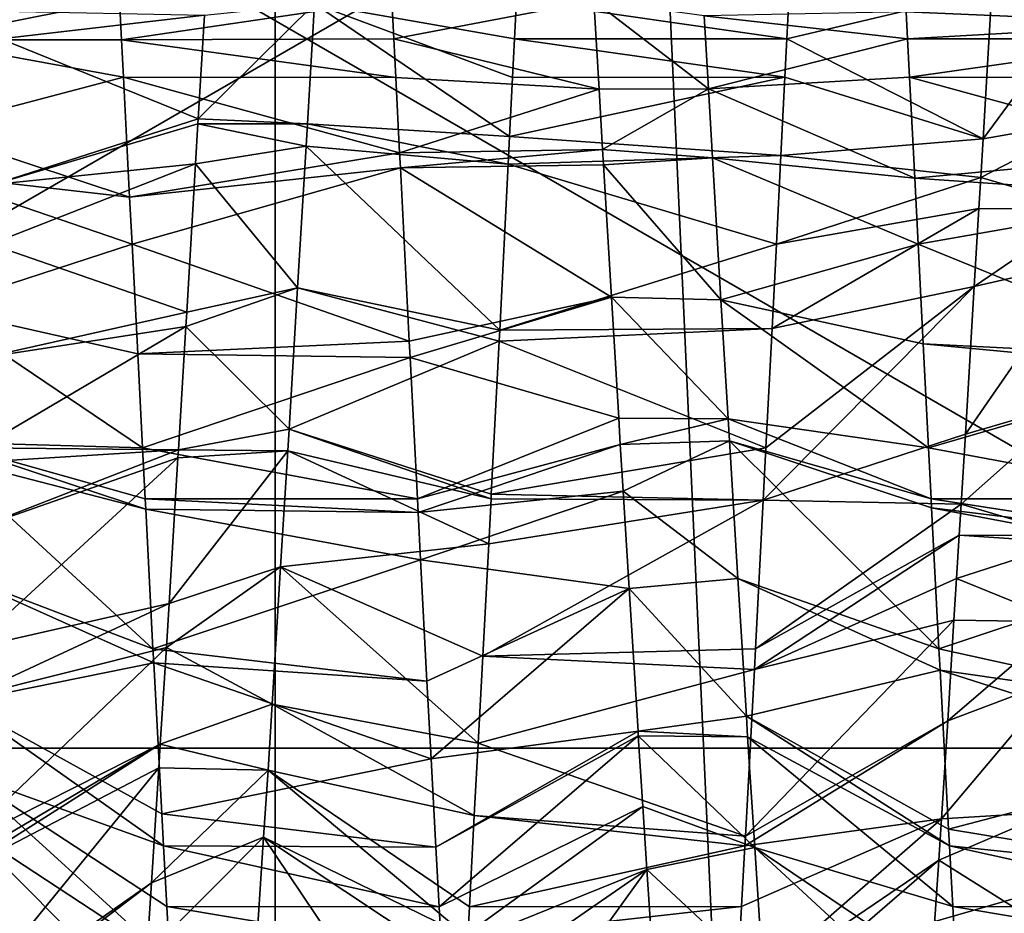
# Model space of a CAD drawing. Extents: x 0 to 200, y 18 to 95.
# Tile 227 of 256: x 168.304 to 169.306, y 83.837 to 84.746. Entities that reach past the tile are written whole.
import ezdxf

# ---------------------------------------------------------------- set-up
doc = ezdxf.new("R2010")
doc.units = 0

msp = doc.modelspace()

# ---------------------------------------------------------------- linework, layer by layer
for points in [[(167.368118, 68.227013, 32.970528), (168.520096, 94.527016, 32.377853), (169.718918, 68.227013, 31.886789)], [(167.368118, 94.527016, 32.970528), (168.520096, 94.527016, 32.377853), (167.368118, 68.227013, 32.970528)], [(168.520096, 94.527016, 59.622147), (167.368118, 94.527016, 59.029472), (167.368118, 68.227013, 59.029472)], [(169.718918, 68.227013, 60.113213), (168.520096, 94.527016, 59.622147), (167.368118, 68.227013, 59.029472)], [(168.520096, 94.527016, 32.377853), (169.718918, 94.527016, 31.886789), (169.718918, 68.227013, 31.886789)], [(169.718918, 94.527016, 60.113213), (168.520096, 94.527016, 59.622147), (169.718918, 68.227013, 60.113213)], [(168.5634, 93.22702, 33.242847), (166.358749, 68.227013, 34.581356), (168.5634, 68.227013, 33.242847)], [(168.5634, 93.22702, 33.242847), (166.358749, 93.22702, 34.581356), (166.358749, 68.227013, 34.581356)], [(166.358749, 93.22702, 57.418644), (168.5634, 68.227013, 58.757153), (166.358749, 68.227013, 57.418644)], [(166.358749, 93.22702, 57.418644), (168.5634, 93.22702, 58.757153), (168.5634, 68.227013, 58.757153)], [(170.973801, 93.22702, 32.325199), (168.5634, 68.227013, 33.242847), (170.973801, 68.227013, 32.325199)], [(170.973801, 93.22702, 32.325199), (168.5634, 93.22702, 33.242847), (168.5634, 68.227013, 33.242847)], [(168.5634, 93.22702, 58.757153), (170.973801, 68.227013, 59.674801), (168.5634, 68.227013, 58.757153)], [(168.5634, 93.22702, 58.757153), (170.973801, 93.22702, 59.674801), (170.973801, 68.227013, 59.674801)], [(169.845795, 84.005325, 44.75), (167.345795, 85.4487, 44.75), (167.345795, 84.005325, 44.75)], [(169.845795, 85.4487, 44.75), (167.345795, 85.4487, 44.75), (169.845795, 84.005325, 44.75)], [(169.845795, 85.4487, 47.25), (169.845795, 84.005325, 47.25), (167.345795, 84.005325, 47.25)], [(167.345795, 85.4487, 47.25), (169.845795, 85.4487, 47.25), (167.345795, 84.005325, 47.25)], [(168.401337, 84.842972, 48.497311), (168.193344, 84.863136, 48.133396), (168.201508, 84.725845, 48.138302)], [(168.405258, 84.766273, 48.499088), (168.401337, 84.842972, 48.497311), (168.201508, 84.725845, 48.138302)], [(169.405182, 84.789787, 43.863529), (169.396561, 84.64476, 43.863781), (169.284088, 84.625084, 43.861626)], [(169.293091, 84.776604, 43.863491), (169.405182, 84.789787, 43.863529), (169.284088, 84.625084, 43.861626)], [(169.084351, 84.727013, 43.5), (169.293091, 84.776604, 43.863491), (169.284088, 84.625084, 43.861626)], [(169.086349, 84.766273, 43.500912), (169.293091, 84.776604, 43.863491), (169.084351, 84.727013, 43.5)], [(168.407303, 84.725883, 48.499954), (168.405258, 84.766273, 48.499088), (168.201508, 84.725845, 48.138302)], [(168.682358, 84.766228, 48.49836), (168.405258, 84.766273, 48.499088), (168.407303, 84.725883, 48.499954)], [(168.684357, 84.727013, 48.5), (168.682358, 84.766228, 48.49836), (168.407303, 84.725883, 48.499954)], [(168.485291, 84.645416, 43.858021), (168.603561, 84.762413, 43.863201), (168.596313, 84.640518, 43.858868)], [(168.491577, 84.751015, 43.862255), (168.603561, 84.762413, 43.863201), (168.485291, 84.645416, 43.858021)], [(168.596313, 84.640518, 43.858868), (168.603561, 84.762413, 43.863201), (168.8022, 84.627754, 43.501972)], [(168.603561, 84.762413, 43.863201), (168.80925, 84.766228, 43.50164), (168.807251, 84.727013, 43.5)], [(168.603561, 84.762413, 43.863201), (168.805252, 84.687759, 43.500778), (168.8022, 84.627754, 43.501972)], [(168.603561, 84.762413, 43.863201), (168.807251, 84.727013, 43.5), (168.805252, 84.687759, 43.500778)], [(168.887833, 84.765755, 48.136608), (168.682358, 84.766228, 48.49836), (168.684357, 84.727013, 48.5)], [(168.887833, 84.765755, 48.136608), (168.684357, 84.727013, 48.5), (168.893188, 84.675842, 48.138268)], [(168.80925, 84.766228, 43.50164), (169.084351, 84.727013, 43.5), (168.807251, 84.727013, 43.5)], [(168.80925, 84.766228, 43.50164), (169.086349, 84.766273, 43.500912), (169.084351, 84.727013, 43.5)], [(169.004486, 84.675934, 48.142845), (168.887833, 84.765755, 48.136608), (168.893188, 84.675842, 48.138268)], [(169.000061, 84.750221, 48.138832), (168.887833, 84.765755, 48.136608), (169.004486, 84.675934, 48.142845)], [(169.482346, 84.766228, 48.49836), (169.205856, 84.754356, 48.499367), (169.483551, 84.742638, 48.499348)], [(168.285782, 84.755257, 43.500656), (168.491577, 84.751015, 43.862255), (168.284348, 84.727013, 43.5)], [(169.205856, 84.754356, 48.499367), (169.000061, 84.750221, 48.138832), (169.207245, 84.727013, 48.5)], [(169.483551, 84.742638, 48.499348), (169.205856, 84.754356, 48.499367), (169.207245, 84.727013, 48.5)], [(168.284348, 84.727013, 43.5), (168.491577, 84.751015, 43.862255), (168.485291, 84.645416, 43.858021)], [(169.207245, 84.727013, 48.5), (169.000061, 84.750221, 48.138832), (169.004486, 84.675934, 48.142845)], [(169.484344, 84.727013, 48.5), (169.483551, 84.742638, 48.499348), (169.207245, 84.727013, 48.5)], [(168.407303, 84.725883, 48.499954), (168.201508, 84.725845, 48.138302), (168.409256, 84.687805, 48.49836)], [(168.409256, 84.687805, 48.49836), (168.201508, 84.725845, 48.138302), (168.206924, 84.634857, 48.141556)], [(168.284348, 84.727013, 43.5), (168.485291, 84.645416, 43.858021), (168.276779, 84.578598, 43.50621)], [(168.684357, 84.727013, 48.5), (168.407303, 84.725883, 48.499954), (168.686356, 84.687759, 48.499088)], [(168.407303, 84.725883, 48.499954), (168.409256, 84.687805, 48.49836), (168.686356, 84.687759, 48.499088)], [(168.684357, 84.727013, 48.5), (168.686356, 84.687759, 48.499088), (168.893188, 84.675842, 48.138268)], [(168.807251, 84.727013, 43.5), (169.082352, 84.687805, 43.50164), (168.805252, 84.687759, 43.500778)], [(168.807251, 84.727013, 43.5), (169.084351, 84.727013, 43.5), (169.082352, 84.687805, 43.50164)], [(169.209244, 84.687805, 48.49836), (169.207245, 84.727013, 48.5), (169.004486, 84.675934, 48.142845)], [(169.082352, 84.687805, 43.50164), (169.084351, 84.727013, 43.5), (169.284088, 84.625084, 43.861626)], [(169.484344, 84.727013, 48.5), (169.207245, 84.727013, 48.5), (169.209244, 84.687805, 48.49836)], [(169.484344, 84.727013, 48.5), (169.209244, 84.687805, 48.49836), (169.486343, 84.687759, 48.499088)], [(168.409256, 84.687805, 48.49836), (168.206924, 84.634857, 48.141556), (168.415466, 84.565842, 48.493256)], [(168.690262, 84.611069, 48.497311), (168.409256, 84.687805, 48.49836), (168.415466, 84.565842, 48.493256)], [(168.686356, 84.687759, 48.499088), (168.409256, 84.687805, 48.49836), (168.690262, 84.611069, 48.497311)], [(168.893188, 84.675842, 48.138268), (168.686356, 84.687759, 48.499088), (168.690262, 84.611069, 48.497311)], [(168.8022, 84.627754, 43.501972), (169.082352, 84.687805, 43.50164), (169.078293, 84.608253, 43.504971)], [(168.805252, 84.687759, 43.500778), (169.082352, 84.687805, 43.50164), (168.8022, 84.627754, 43.501972)], [(169.209244, 84.687805, 48.49836), (169.004486, 84.675934, 48.142845), (169.214478, 84.585213, 48.494068)], [(169.082352, 84.687805, 43.50164), (169.284088, 84.625084, 43.861626), (169.078293, 84.608253, 43.504971)], [(169.490265, 84.611069, 48.497311), (169.209244, 84.687805, 48.49836), (169.214478, 84.585213, 48.494068)], [(169.486343, 84.687759, 48.499088), (169.209244, 84.687805, 48.49836), (169.490265, 84.611069, 48.497311)], [(168.896851, 84.614296, 48.1394), (168.893188, 84.675842, 48.138268), (168.690262, 84.611069, 48.497311)], [(169.004486, 84.675934, 48.142845), (168.893188, 84.675842, 48.138268), (168.896851, 84.614296, 48.1394)], [(169.004486, 84.675934, 48.142845), (168.896851, 84.614296, 48.1394), (169.008682, 84.605827, 48.135517)], [(169.004486, 84.675934, 48.142845), (169.008682, 84.605827, 48.135517), (169.214478, 84.585213, 48.494068)], [(168.485291, 84.645416, 43.858021), (168.485001, 84.640488, 43.858452), (168.276779, 84.578598, 43.50621)], [(168.485291, 84.645416, 43.858021), (168.596313, 84.640518, 43.858868), (168.485001, 84.640488, 43.858452)], [(169.281754, 84.585747, 43.861141), (169.396561, 84.64476, 43.863781), (169.391159, 84.55394, 43.863937)], [(169.284088, 84.625084, 43.861626), (169.396561, 84.64476, 43.863781), (169.281754, 84.585747, 43.861141)], [(168.206924, 84.634857, 48.141556), (168.209656, 84.589165, 48.135937), (168.415466, 84.565842, 48.493256)], [(168.485001, 84.640488, 43.858452), (168.482574, 84.599854, 43.862015), (168.276779, 84.578598, 43.50621)], [(168.485001, 84.640488, 43.858452), (168.594955, 84.617821, 43.861572), (168.482574, 84.599854, 43.862015)], [(168.485001, 84.640488, 43.858452), (168.596313, 84.640518, 43.858868), (168.594955, 84.617821, 43.861572)], [(168.594955, 84.617821, 43.861572), (168.596313, 84.640518, 43.858868), (168.800751, 84.599419, 43.504288)], [(168.596313, 84.640518, 43.858868), (168.8022, 84.627754, 43.501972), (168.800751, 84.599419, 43.504288)], [(168.8022, 84.627754, 43.501972), (169.078293, 84.608253, 43.504971), (168.800751, 84.599419, 43.504288)], [(169.078293, 84.608253, 43.504971), (169.284088, 84.625084, 43.861626), (169.281754, 84.585747, 43.861141)], [(168.691055, 84.595627, 48.495945), (168.690262, 84.611069, 48.497311), (168.415466, 84.565842, 48.493256)], [(168.482574, 84.599854, 43.862015), (168.594955, 84.617821, 43.861572), (168.586319, 84.473778, 43.878719)], [(168.586319, 84.473778, 43.878719), (168.594955, 84.617821, 43.861572), (168.79213, 84.430717, 43.518074)], [(168.594955, 84.617821, 43.861572), (168.800751, 84.599419, 43.504288), (168.79213, 84.430717, 43.518074)], [(168.896851, 84.614296, 48.1394), (168.690262, 84.611069, 48.497311), (168.691055, 84.595627, 48.495945)], [(168.897766, 84.598808, 48.139687), (168.896851, 84.614296, 48.1394), (168.691055, 84.595627, 48.495945)], [(169.008682, 84.605827, 48.135517), (168.896851, 84.614296, 48.1394), (168.897766, 84.598808, 48.139687)], [(169.490265, 84.611069, 48.497311), (169.214478, 84.585213, 48.494068), (169.492554, 84.566071, 48.493332)], [(168.800751, 84.599419, 43.504288), (169.078293, 84.608253, 43.504971), (169.0737, 84.518166, 43.508739)], [(169.008682, 84.605827, 48.135517), (168.897766, 84.598808, 48.139687), (169.017319, 84.461487, 48.120422)], [(169.217896, 84.518166, 48.491261), (169.008682, 84.605827, 48.135517), (169.017319, 84.461487, 48.120422)], [(169.214478, 84.585213, 48.494068), (169.008682, 84.605827, 48.135517), (169.217896, 84.518166, 48.491261)], [(169.078293, 84.608253, 43.504971), (169.281754, 84.585747, 43.861141), (169.0737, 84.518166, 43.508739)], [(168.273697, 84.518166, 43.508739), (168.482574, 84.599854, 43.862015), (168.473572, 84.44886, 43.875256)], [(168.276779, 84.578598, 43.50621), (168.482574, 84.599854, 43.862015), (168.273697, 84.518166, 43.508739)], [(168.691055, 84.595627, 48.495945), (168.415466, 84.565842, 48.493256), (168.417892, 84.518166, 48.491261)], [(168.691055, 84.595627, 48.495945), (168.417892, 84.518166, 48.491261), (168.700058, 84.419525, 48.480366)], [(168.482574, 84.599854, 43.862015), (168.586319, 84.473778, 43.878719), (168.473572, 84.44886, 43.875256)], [(168.897766, 84.598808, 48.139687), (168.691055, 84.595627, 48.495945), (168.905853, 84.464188, 48.120983)], [(168.905853, 84.464188, 48.120983), (168.691055, 84.595627, 48.495945), (168.700058, 84.419525, 48.480366)], [(168.800751, 84.599419, 43.504288), (169.0737, 84.518166, 43.508739), (168.79213, 84.430717, 43.518074)], [(168.897766, 84.598808, 48.139687), (168.905853, 84.464188, 48.120983), (169.017319, 84.461487, 48.120422)], [(168.417892, 84.518166, 48.491261), (168.209656, 84.589165, 48.135937), (168.217834, 84.452858, 48.119164)], [(168.415466, 84.565842, 48.493256), (168.209656, 84.589165, 48.135937), (168.417892, 84.518166, 48.491261)], [(169.281754, 84.585747, 43.861141), (169.279846, 84.554199, 43.865723), (169.0737, 84.518166, 43.508739)], [(169.492554, 84.566071, 48.493332), (169.214478, 84.585213, 48.494068), (169.217896, 84.518166, 48.491261)], [(169.279846, 84.554199, 43.865723), (169.281754, 84.585747, 43.861141), (169.391159, 84.55394, 43.863937)], [(169.492554, 84.566071, 48.493332), (169.217896, 84.518166, 48.491261), (169.500916, 84.402802, 48.478889)], [(169.279846, 84.554199, 43.865723), (169.275085, 84.474884, 43.877239), (169.06929, 84.432243, 43.519577)], [(169.0737, 84.518166, 43.508739), (169.279846, 84.554199, 43.865723), (169.06929, 84.432243, 43.519577)], [(169.279846, 84.554199, 43.865723), (169.391159, 84.55394, 43.863937), (169.275085, 84.474884, 43.877239)], [(169.391159, 84.55394, 43.863937), (169.387955, 84.500748, 43.872417), (169.275085, 84.474884, 43.877239)], [(168.417892, 84.518166, 48.491261), (168.217834, 84.452858, 48.119164), (168.42363, 84.406593, 48.477188)], [(168.273697, 84.518166, 43.508739), (168.473572, 84.44886, 43.875256), (168.267776, 84.402802, 43.523289)], [(168.700058, 84.419525, 48.480366), (168.417892, 84.518166, 48.491261), (168.42363, 84.406593, 48.477188)], [(169.0737, 84.518166, 43.508739), (169.06929, 84.432243, 43.519577), (168.79213, 84.430717, 43.518074)], [(169.217896, 84.518166, 48.491261), (169.017319, 84.461487, 48.120422), (169.223099, 84.416809, 48.478477)], [(169.217896, 84.518166, 48.491261), (169.223099, 84.416809, 48.478477), (169.500916, 84.402802, 48.478889)], [(169.387955, 84.500748, 43.872417), (169.379333, 84.357491, 43.895264), (169.266068, 84.324883, 43.899025)], [(169.275085, 84.474884, 43.877239), (169.387955, 84.500748, 43.872417), (169.266068, 84.324883, 43.899025)], [(168.472702, 84.43428, 43.876534), (168.586319, 84.473778, 43.878719), (168.577698, 84.329735, 43.89587)], [(168.473572, 84.44886, 43.875256), (168.586319, 84.473778, 43.878719), (168.472702, 84.43428, 43.876534)], [(168.586319, 84.473778, 43.878719), (168.79155, 84.419373, 43.519001), (168.577698, 84.329735, 43.89587)], [(168.586319, 84.473778, 43.878719), (168.79213, 84.430717, 43.518074), (168.79155, 84.419373, 43.519001)], [(169.275085, 84.474884, 43.877239), (169.266068, 84.324883, 43.899025), (169.060287, 84.257614, 43.546173)], [(169.063049, 84.310738, 43.534901), (169.275085, 84.474884, 43.877239), (169.060287, 84.257614, 43.546173)], [(169.06929, 84.432243, 43.519577), (169.275085, 84.474884, 43.877239), (169.063049, 84.310738, 43.534901)], [(168.905853, 84.464188, 48.120983), (168.700058, 84.419525, 48.480366), (168.700912, 84.402802, 48.478889)], [(168.905853, 84.464188, 48.120983), (168.700912, 84.402802, 48.478889), (168.913254, 84.340889, 48.103851)], [(169.017319, 84.461487, 48.120422), (168.905853, 84.464188, 48.120983), (169.024567, 84.34034, 48.107754)], [(168.905853, 84.464188, 48.120983), (168.913254, 84.340889, 48.103851), (169.024567, 84.34034, 48.107754)], [(169.017319, 84.461487, 48.120422), (169.024567, 84.34034, 48.107754), (169.228546, 84.310738, 48.465099)], [(169.223099, 84.416809, 48.478477), (169.017319, 84.461487, 48.120422), (169.228546, 84.310738, 48.465099)], [(168.217834, 84.452858, 48.119164), (168.225998, 84.316597, 48.102398), (168.428558, 84.310738, 48.465099)], [(168.42363, 84.406593, 48.477188), (168.217834, 84.452858, 48.119164), (168.428558, 84.310738, 48.465099)], [(168.473572, 84.44886, 43.875256), (168.472702, 84.43428, 43.876534), (168.267776, 84.402802, 43.523289)], [(168.263046, 84.310738, 43.534901), (168.472702, 84.43428, 43.876534), (168.465073, 84.308952, 43.903919)], [(168.267776, 84.402802, 43.523289), (168.472702, 84.43428, 43.876534), (168.263046, 84.310738, 43.534901)], [(168.472702, 84.43428, 43.876534), (168.577698, 84.329735, 43.89587), (168.465073, 84.308952, 43.903919)], [(168.79155, 84.419373, 43.519001), (169.06929, 84.432243, 43.519577), (169.063049, 84.310738, 43.534901)], [(168.79213, 84.430717, 43.518074), (169.06929, 84.432243, 43.519577), (168.79155, 84.419373, 43.519001)], [(168.700058, 84.419525, 48.480366), (168.42363, 84.406593, 48.477188), (168.700912, 84.402802, 48.478889)], [(168.577698, 84.329735, 43.89587), (168.79155, 84.419373, 43.519001), (168.783493, 84.263618, 43.544968)], [(168.79155, 84.419373, 43.519001), (169.063049, 84.310738, 43.534901), (168.783493, 84.263618, 43.544968)], [(169.501572, 84.390129, 48.476688), (169.223099, 84.416809, 48.478477), (169.228546, 84.310738, 48.465099)], [(169.500916, 84.402802, 48.478889), (169.223099, 84.416809, 48.478477), (169.501572, 84.390129, 48.476688)], [(168.700912, 84.402802, 48.478889), (168.42363, 84.406593, 48.477188), (168.428558, 84.310738, 48.465099)], [(168.700912, 84.402802, 48.478889), (168.428558, 84.310738, 48.465099), (168.708359, 84.258873, 48.453903)], [(168.913254, 84.340889, 48.103851), (168.700912, 84.402802, 48.478889), (168.708359, 84.258873, 48.453903)], [(169.501572, 84.390129, 48.476688), (169.228546, 84.310738, 48.465099), (169.508347, 84.258873, 48.453903)], [(169.261795, 84.253685, 43.909363), (169.379333, 84.357491, 43.895264), (169.371124, 84.221191, 43.917)], [(169.266068, 84.324883, 43.899025), (169.379333, 84.357491, 43.895264), (169.261795, 84.253685, 43.909363)], [(168.914856, 84.314072, 48.100128), (168.913254, 84.340889, 48.103851), (168.708359, 84.258873, 48.453903)], [(169.024567, 84.34034, 48.107754), (168.913254, 84.340889, 48.103851), (168.914856, 84.314072, 48.100128)], [(169.025925, 84.318085, 48.101841), (169.024567, 84.34034, 48.107754), (168.914856, 84.314072, 48.100128)], [(169.024567, 84.34034, 48.107754), (169.025925, 84.318085, 48.101841), (169.231247, 84.258904, 48.454098)], [(169.228546, 84.310738, 48.465099), (169.024567, 84.34034, 48.107754), (169.231247, 84.258904, 48.454098)], [(168.465073, 84.308952, 43.903919), (168.577698, 84.329735, 43.89587), (168.576385, 84.30777, 43.898483)], [(168.576385, 84.30777, 43.898483), (168.577698, 84.329735, 43.89587), (168.783249, 84.258812, 43.545769)], [(168.577698, 84.329735, 43.89587), (168.783493, 84.263618, 43.544968), (168.783249, 84.258812, 43.545769)], [(169.060287, 84.257614, 43.546173), (169.266068, 84.324883, 43.899025), (169.261795, 84.253685, 43.909363)], [(168.225998, 84.316597, 48.102398), (168.226913, 84.301338, 48.100517), (168.431793, 84.24852, 48.451893)], [(168.431244, 84.258904, 48.454098), (168.225998, 84.316597, 48.102398), (168.431793, 84.24852, 48.451893)], [(168.428558, 84.310738, 48.465099), (168.225998, 84.316597, 48.102398), (168.431244, 84.258904, 48.454098)], [(168.263046, 84.310738, 43.534901), (168.465073, 84.308952, 43.903919), (168.262299, 84.296173, 43.537994)], [(168.428558, 84.310738, 48.465099), (168.431244, 84.258904, 48.454098), (168.708359, 84.258873, 48.453903)], [(168.914856, 84.314072, 48.100128), (168.708359, 84.258873, 48.453903), (168.709061, 84.245163, 48.451523)], [(168.917694, 84.266823, 48.093563), (168.914856, 84.314072, 48.100128), (168.709061, 84.245163, 48.451523)], [(168.783493, 84.263618, 43.544968), (169.063049, 84.310738, 43.534901), (169.060287, 84.257614, 43.546173)], [(169.025925, 84.318085, 48.101841), (168.914856, 84.314072, 48.100128), (168.917694, 84.266823, 48.093563)], [(169.025925, 84.318085, 48.101841), (168.917694, 84.266823, 48.093563), (169.034546, 84.177956, 48.064617)], [(169.025925, 84.318085, 48.101841), (169.034546, 84.177956, 48.064617), (169.239197, 84.106216, 48.421696)], [(169.23172, 84.249779, 48.452164), (169.025925, 84.318085, 48.101841), (169.239197, 84.106216, 48.421696)], [(169.231247, 84.258904, 48.454098), (169.025925, 84.318085, 48.101841), (169.23172, 84.249779, 48.452164)], [(169.228546, 84.310738, 48.465099), (169.231247, 84.258904, 48.454098), (169.508347, 84.258873, 48.453903)], [(168.226913, 84.301338, 48.100517), (168.234146, 84.184196, 48.067024), (168.439209, 84.106216, 48.421696)], [(168.431793, 84.24852, 48.451893), (168.226913, 84.301338, 48.100517), (168.439209, 84.106216, 48.421696)], [(168.464569, 84.300636, 43.905735), (168.455551, 84.15258, 43.938091), (168.252396, 84.106216, 43.578304)], [(168.258774, 84.2286, 43.552334), (168.464569, 84.300636, 43.905735), (168.252396, 84.106216, 43.578304)], [(168.465073, 84.308952, 43.903919), (168.464569, 84.300636, 43.905735), (168.258774, 84.2286, 43.552334)], [(168.262299, 84.296173, 43.537994), (168.465073, 84.308952, 43.903919), (168.258774, 84.2286, 43.552334)], [(168.576385, 84.30777, 43.898483), (168.569092, 84.189621, 43.931705), (168.455551, 84.15258, 43.938091)], [(168.464569, 84.300636, 43.905735), (168.576385, 84.30777, 43.898483), (168.455551, 84.15258, 43.938091)], [(168.465073, 84.308952, 43.903919), (168.576385, 84.30777, 43.898483), (168.464569, 84.300636, 43.905735)], [(168.576385, 84.30777, 43.898483), (168.780884, 84.213142, 43.553383), (168.569092, 84.189621, 43.931705)], [(168.576385, 84.30777, 43.898483), (168.783249, 84.258812, 43.545769), (168.780884, 84.213142, 43.553383)], [(168.917694, 84.266823, 48.093563), (168.709061, 84.245163, 48.451523), (168.711563, 84.196808, 48.44313)], [(168.917694, 84.266823, 48.093563), (168.711563, 84.196808, 48.44313), (168.923859, 84.167656, 48.063461)], [(168.783493, 84.263618, 43.544968), (169.060287, 84.257614, 43.546173), (168.783249, 84.258812, 43.545769)], [(169.034546, 84.177956, 48.064617), (168.917694, 84.266823, 48.093563), (168.923859, 84.167656, 48.063461)], [(168.708359, 84.258873, 48.453903), (168.431244, 84.258904, 48.454098), (168.709061, 84.245163, 48.451523)], [(168.431244, 84.258904, 48.454098), (168.431793, 84.24852, 48.451893), (168.709061, 84.245163, 48.451523)], [(168.780884, 84.213142, 43.553383), (169.060287, 84.257614, 43.546173), (168.774872, 84.098701, 43.582462)], [(169.060287, 84.257614, 43.546173), (169.052399, 84.106216, 43.578304), (168.774872, 84.098701, 43.582462)], [(168.783249, 84.258812, 43.545769), (169.060287, 84.257614, 43.546173), (168.780884, 84.213142, 43.553383)], [(169.060287, 84.257614, 43.546173), (169.261795, 84.253685, 43.909363), (169.052399, 84.106216, 43.578304)], [(169.261795, 84.253685, 43.909363), (169.259811, 84.221886, 43.919235), (169.052399, 84.106216, 43.578304)], [(169.508347, 84.258873, 48.453903), (169.231247, 84.258904, 48.454098), (169.510574, 84.215942, 48.446449)], [(169.231247, 84.258904, 48.454098), (169.23172, 84.249779, 48.452164), (169.510574, 84.215942, 48.446449)], [(169.259811, 84.221886, 43.919235), (169.261795, 84.253685, 43.909363), (169.371124, 84.221191, 43.917)], [(168.711563, 84.196808, 48.44313), (168.431793, 84.24852, 48.451893), (168.439209, 84.106216, 48.421696)], [(168.709061, 84.245163, 48.451523), (168.431793, 84.24852, 48.451893), (168.711563, 84.196808, 48.44313)], [(169.511566, 84.196808, 48.44313), (169.23172, 84.249779, 48.452164), (169.239197, 84.106216, 48.421696)], [(169.510574, 84.215942, 48.446449), (169.23172, 84.249779, 48.452164), (169.511566, 84.196808, 48.44313)], [(169.052399, 84.106216, 43.578304), (169.259811, 84.221886, 43.919235), (169.051285, 84.085152, 43.584656)], [(169.259811, 84.221886, 43.919235), (169.25708, 84.177872, 43.932899), (169.051285, 84.085152, 43.584656)], [(169.259811, 84.221886, 43.919235), (169.370712, 84.21447, 43.918785), (169.25708, 84.177872, 43.932899)], [(169.259811, 84.221886, 43.919235), (169.371124, 84.221191, 43.917), (169.370712, 84.21447, 43.918785)], [(168.569092, 84.189621, 43.931705), (168.780884, 84.213142, 43.553383), (168.774872, 84.098701, 43.582462)], [(169.25708, 84.177872, 43.932899), (169.370712, 84.21447, 43.918785), (169.365738, 84.133682, 43.940247)], [(168.711563, 84.196808, 48.44313), (168.439209, 84.106216, 48.421696), (168.718063, 84.073265, 48.410854)], [(168.923859, 84.167656, 48.063461), (168.711563, 84.196808, 48.44313), (168.718063, 84.073265, 48.410854)], [(169.511566, 84.196808, 48.44313), (169.239197, 84.106216, 48.421696), (169.519577, 84.044556, 48.403355)], [(168.439957, 84.092026, 48.417419), (168.234146, 84.184196, 48.067024), (168.242325, 84.052055, 48.029236)], [(168.439209, 84.106216, 48.421696), (168.234146, 84.184196, 48.067024), (168.439957, 84.092026, 48.417419)], [(168.45282, 84.107704, 43.947895), (168.569092, 84.189621, 43.931705), (168.560455, 84.049973, 43.97097)], [(168.455551, 84.15258, 43.938091), (168.569092, 84.189621, 43.931705), (168.45282, 84.107704, 43.947895)], [(168.560455, 84.049973, 43.97097), (168.569092, 84.189621, 43.931705), (168.770233, 84.010506, 43.604877)], [(168.569092, 84.189621, 43.931705), (168.774872, 84.098701, 43.582462), (168.770233, 84.010506, 43.604877)], [(169.034546, 84.177956, 48.064617), (168.923859, 84.167656, 48.063461), (169.043167, 84.037849, 48.027401)], [(169.240341, 84.084755, 48.415226), (169.034546, 84.177956, 48.064617), (169.043167, 84.037849, 48.027401)], [(169.239197, 84.106216, 48.421696), (169.034546, 84.177956, 48.064617), (169.240341, 84.084755, 48.415226)], [(169.25708, 84.177872, 43.932899), (169.25444, 84.13549, 43.946056), (169.051285, 84.085152, 43.584656)], [(169.25444, 84.13549, 43.946056), (169.25708, 84.177872, 43.932899), (169.365738, 84.133682, 43.940247)], [(168.923859, 84.167656, 48.063461), (168.718063, 84.073265, 48.410854), (168.722214, 83.994522, 48.390282)], [(168.932861, 84.022614, 48.019432), (168.923859, 84.167656, 48.063461), (168.722214, 83.994522, 48.390282)], [(169.043167, 84.037849, 48.027401), (168.923859, 84.167656, 48.063461), (168.932861, 84.022614, 48.019432)], [(168.455551, 84.15258, 43.938091), (168.45282, 84.107704, 43.947895), (168.249771, 84.056747, 43.593216)], [(168.252396, 84.106216, 43.578304), (168.455551, 84.15258, 43.938091), (168.249771, 84.056747, 43.593216)], [(169.051285, 84.085152, 43.584656), (169.25444, 84.13549, 43.946056), (169.042267, 83.915886, 43.635677)], [(169.25444, 84.13549, 43.946056), (169.248062, 84.033112, 43.977844), (169.042267, 83.915886, 43.635677)], [(169.25444, 84.13549, 43.946056), (169.365738, 84.133682, 43.940247), (169.248062, 84.033112, 43.977844)], [(169.365738, 84.133682, 43.940247), (169.362091, 84.076149, 43.961849), (169.248062, 84.033112, 43.977844)], [(168.45282, 84.107704, 43.947895), (168.446564, 84.009476, 43.986145), (168.241745, 83.906036, 43.638645)], [(168.249771, 84.056747, 43.593216), (168.45282, 84.107704, 43.947895), (168.241745, 83.906036, 43.638645)], [(168.439209, 84.106216, 48.421696), (168.439957, 84.092026, 48.417419), (168.718063, 84.073265, 48.410854)], [(168.45282, 84.107704, 43.947895), (168.560455, 84.049973, 43.97097), (168.446564, 84.009476, 43.986145)], [(168.774872, 84.098701, 43.582462), (169.052399, 84.106216, 43.578304), (169.051285, 84.085152, 43.584656)], [(169.239197, 84.106216, 48.421696), (169.240341, 84.084755, 48.415226), (169.519577, 84.044556, 48.403355)], [(168.439957, 84.092026, 48.417419), (168.242325, 84.052055, 48.029236), (168.44812, 83.938568, 48.371159)], [(168.722214, 83.994522, 48.390282), (168.439957, 84.092026, 48.417419), (168.44812, 83.938568, 48.371159)], [(168.718063, 84.073265, 48.410854), (168.439957, 84.092026, 48.417419), (168.722214, 83.994522, 48.390282)], [(168.774872, 84.098701, 43.582462), (169.051285, 84.085152, 43.584656), (168.770233, 84.010506, 43.604877)], [(168.770233, 84.010506, 43.604877), (169.051285, 84.085152, 43.584656), (169.042267, 83.915886, 43.635677)], [(169.240341, 84.084755, 48.415226), (169.043167, 84.037849, 48.027401), (169.248962, 83.922813, 48.366413)], [(169.522217, 83.994522, 48.390282), (169.240341, 84.084755, 48.415226), (169.248962, 83.922813, 48.366413)], [(169.519577, 84.044556, 48.403355), (169.240341, 84.084755, 48.415226), (169.522217, 83.994522, 48.390282)], [(169.362091, 84.076149, 43.961849), (169.353455, 83.940292, 44.012856), (169.241867, 83.93351, 44.008766)], [(169.248062, 84.033112, 43.977844), (169.362091, 84.076149, 43.961849), (169.241867, 83.93351, 44.008766)], [(168.242325, 84.052055, 48.029236), (168.246826, 83.979172, 48.008396), (168.44986, 83.906036, 48.361355)], [(168.44812, 83.938568, 48.371159), (168.242325, 84.052055, 48.029236), (168.44986, 83.906036, 48.361355)], [(168.446564, 84.009476, 43.986145), (168.560455, 84.049973, 43.97097), (168.55632, 83.982971, 43.989807)], [(168.55632, 83.982971, 43.989807), (168.560455, 84.049973, 43.97097), (168.766251, 83.936615, 43.630394)], [(168.560455, 84.049973, 43.97097), (168.770233, 84.010506, 43.604877), (168.766251, 83.936615, 43.630394)], [(169.043167, 84.037849, 48.027401), (168.932861, 84.022614, 48.019432), (169.044464, 84.016769, 48.021801)], [(169.042267, 83.915886, 43.635677), (169.248062, 84.033112, 43.977844), (169.041748, 83.906036, 43.638645)], [(169.248062, 84.033112, 43.977844), (169.241867, 83.93351, 44.008766), (169.041748, 83.906036, 43.638645)], [(169.043167, 84.037849, 48.027401), (169.044464, 84.016769, 48.021801), (169.249847, 83.906036, 48.361355)], [(169.248962, 83.922813, 48.366413), (169.043167, 84.037849, 48.027401), (169.249847, 83.906036, 48.361355)], [(168.932861, 84.022614, 48.019432), (168.722214, 83.994522, 48.390282), (168.727066, 83.904579, 48.358547)], [(168.933167, 84.017914, 48.018005), (168.932861, 84.022614, 48.019432), (168.727066, 83.904579, 48.358547)], [(168.932861, 84.022614, 48.019432), (168.933167, 84.017914, 48.018005), (169.044464, 84.016769, 48.021801)], [(168.933167, 84.017914, 48.018005), (168.727066, 83.904579, 48.358547), (168.730347, 83.843857, 48.337124)], [(168.937622, 83.946068, 47.996193), (168.933167, 84.017914, 48.018005), (168.730347, 83.843857, 48.337124)], [(168.766251, 83.936615, 43.630394), (168.770233, 84.010506, 43.604877), (169.042267, 83.915886, 43.635677)], [(169.044464, 84.016769, 48.021801), (168.933167, 84.017914, 48.018005), (169.051773, 83.904251, 47.972393)], [(168.933167, 84.017914, 48.018005), (168.937622, 83.946068, 47.996193), (169.051773, 83.904251, 47.972393)], [(169.044464, 84.016769, 48.021801), (169.051773, 83.904251, 47.972393), (169.25325, 83.844025, 48.336842)], [(169.249847, 83.906036, 48.361355), (169.044464, 84.016769, 48.021801), (169.25325, 83.844025, 48.336842)], [(169.845795, 84.005325, 47.25), (169.845795, 83.283638, 46), (167.345795, 83.283638, 46)], [(167.345795, 84.005325, 47.25), (169.845795, 84.005325, 47.25), (167.345795, 83.283638, 46)], [(169.845795, 83.283638, 46), (167.345795, 84.005325, 44.75), (167.345795, 83.283638, 46)], [(169.845795, 84.005325, 44.75), (167.345795, 84.005325, 44.75), (169.845795, 83.283638, 46)], [(168.446564, 84.009476, 43.986145), (168.445007, 83.985222, 43.99559), (168.240234, 83.87838, 43.649578)], [(168.240768, 83.888023, 43.645767), (168.446564, 84.009476, 43.986145), (168.240234, 83.87838, 43.649578)], [(168.241745, 83.906036, 43.638645), (168.446564, 84.009476, 43.986145), (168.240768, 83.888023, 43.645767)], [(168.445007, 83.985222, 43.99559), (168.446564, 84.009476, 43.986145), (168.55632, 83.982971, 43.989807)], [(168.722214, 83.994522, 48.390282), (168.44812, 83.938568, 48.371159), (168.727066, 83.904579, 48.358547)], [(169.522217, 83.994522, 48.390282), (169.248962, 83.922813, 48.366413), (169.52858, 83.876587, 48.348671)], [(168.445007, 83.985222, 43.99559), (168.437546, 83.868225, 44.041145), (168.23175, 83.72361, 43.710754)], [(168.240234, 83.87838, 43.649578), (168.445007, 83.985222, 43.99559), (168.23175, 83.72361, 43.710754)], [(168.445007, 83.985222, 43.99559), (168.55632, 83.982971, 43.989807), (168.437546, 83.868225, 44.041145)], [(168.55632, 83.982971, 43.989807), (168.551849, 83.914757, 44.021286), (168.437546, 83.868225, 44.041145)], [(168.551849, 83.914757, 44.021286), (168.55632, 83.982971, 43.989807), (168.759583, 83.812881, 43.673122)], [(168.55632, 83.982971, 43.989807), (168.761246, 83.843704, 43.662479), (168.759583, 83.812881, 43.673122)], [(168.55632, 83.982971, 43.989807), (168.766251, 83.936615, 43.630394), (168.761246, 83.843704, 43.662479)], [(168.246826, 83.979172, 48.008396), (168.250473, 83.923477, 47.982658), (168.456284, 83.788559, 48.314919)], [(168.453247, 83.844025, 48.336842), (168.246826, 83.979172, 48.008396), (168.456284, 83.788559, 48.314919)], [(168.44986, 83.906036, 48.361355), (168.246826, 83.979172, 48.008396), (168.453247, 83.844025, 48.336842)], [(168.937622, 83.946068, 47.996193), (168.730347, 83.843857, 48.337124), (168.732864, 83.797356, 48.320721)], [(168.941864, 83.881859, 47.965103), (168.937622, 83.946068, 47.996193), (168.732864, 83.797356, 48.320721)], [(169.051773, 83.904251, 47.972393), (168.937622, 83.946068, 47.996193), (168.941864, 83.881859, 47.965103)], [(169.239059, 83.891289, 44.029541), (169.353455, 83.940292, 44.012856), (169.346085, 83.824226, 44.056435)], [(169.241867, 83.93351, 44.008766), (169.353455, 83.940292, 44.012856), (169.239059, 83.891289, 44.029541)], [(168.44812, 83.938568, 48.371159), (168.44986, 83.906036, 48.361355), (168.727066, 83.904579, 48.358547)], [(168.766251, 83.936615, 43.630394), (169.041748, 83.906036, 43.638645), (168.761246, 83.843704, 43.662479)], [(168.766251, 83.936615, 43.630394), (169.042267, 83.915886, 43.635677), (169.041748, 83.906036, 43.638645)], [(169.038345, 83.844025, 43.663158), (169.241867, 83.93351, 44.008766), (169.033264, 83.751198, 43.699852)], [(169.241867, 83.93351, 44.008766), (169.239059, 83.891289, 44.029541), (169.033264, 83.751198, 43.699852)], [(169.041748, 83.906036, 43.638645), (169.241867, 83.93351, 44.008766), (169.038345, 83.844025, 43.663158)], [(168.250473, 83.923477, 47.982658), (168.258652, 83.798744, 47.925026), (168.46051, 83.711601, 48.2845)], [(168.456284, 83.788559, 48.314919), (168.250473, 83.923477, 47.982658), (168.46051, 83.711601, 48.2845)], [(169.248962, 83.922813, 48.366413), (169.249847, 83.906036, 48.361355), (169.52858, 83.876587, 48.348671)], [(168.432892, 83.79528, 44.06955), (168.551849, 83.914757, 44.021286), (168.543228, 83.783096, 44.082043)], [(168.437546, 83.868225, 44.041145), (168.551849, 83.914757, 44.021286), (168.432892, 83.79528, 44.06955)], [(168.543228, 83.783096, 44.082043), (168.551849, 83.914757, 44.021286), (168.748932, 83.621658, 43.757641)], [(168.551849, 83.914757, 44.021286), (168.757645, 83.777931, 43.688568), (168.748932, 83.621658, 43.757641)], [(168.551849, 83.914757, 44.021286), (168.759583, 83.812881, 43.673122), (168.757645, 83.777931, 43.688568)], [(168.727066, 83.904579, 48.358547), (168.44986, 83.906036, 48.361355), (168.730347, 83.843857, 48.337124)], [(168.44986, 83.906036, 48.361355), (168.453247, 83.844025, 48.336842), (168.730347, 83.843857, 48.337124)], [(169.041748, 83.906036, 43.638645), (169.038345, 83.844025, 43.663158), (168.761246, 83.843704, 43.662479)], [(169.051773, 83.904251, 47.972393), (168.941864, 83.881859, 47.965103), (169.060394, 83.771446, 47.914082)], [(169.051773, 83.904251, 47.972393), (169.060394, 83.771446, 47.914082), (169.260498, 83.711601, 48.2845)], [(169.257568, 83.76506, 48.30563), (169.051773, 83.904251, 47.972393), (169.260498, 83.711601, 48.2845)], [(169.25325, 83.844025, 48.336842), (169.051773, 83.904251, 47.972393), (169.257568, 83.76506, 48.30563)], [(169.52858, 83.876587, 48.348671), (169.249847, 83.906036, 48.361355), (169.53035, 83.843857, 48.337124)], [(169.249847, 83.906036, 48.361355), (169.25325, 83.844025, 48.336842), (169.53035, 83.843857, 48.337124)], [(169.033264, 83.751198, 43.699852), (169.239059, 83.891289, 44.029541), (169.031097, 83.711601, 43.7155)], [(169.239059, 83.891289, 44.029541), (169.234787, 83.826645, 44.061344), (169.031097, 83.711601, 43.7155)], [(169.234787, 83.826645, 44.061344), (169.239059, 83.891289, 44.029541), (169.346085, 83.824226, 44.056435)], [(168.941864, 83.881859, 47.965103), (168.732864, 83.797356, 48.320721), (168.736084, 83.739838, 48.294834)], [(168.941864, 83.881859, 47.965103), (168.736084, 83.739838, 48.294834), (168.743515, 83.606697, 48.234924)], [(168.950882, 83.745438, 47.899044), (168.941864, 83.881859, 47.965103), (168.743515, 83.606697, 48.234924)], [(169.060394, 83.771446, 47.914082), (168.941864, 83.881859, 47.965103), (168.950882, 83.745438, 47.899044)], [(168.437546, 83.868225, 44.041145), (168.432892, 83.79528, 44.06955), (168.231094, 83.711601, 43.7155)], [(168.23175, 83.72361, 43.710754), (168.437546, 83.868225, 44.041145), (168.231094, 83.711601, 43.7155)], [(168.732864, 83.797356, 48.320721), (168.453247, 83.844025, 48.336842), (168.456284, 83.788559, 48.314919)], [(168.730347, 83.843857, 48.337124), (168.453247, 83.844025, 48.336842), (168.732864, 83.797356, 48.320721)], [(168.759583, 83.812881, 43.673122), (169.038345, 83.844025, 43.663158), (169.033264, 83.751198, 43.699852)], [(168.761246, 83.843704, 43.662479), (169.038345, 83.844025, 43.663158), (168.759583, 83.812881, 43.673122)], [(169.532867, 83.797356, 48.320721), (169.25325, 83.844025, 48.336842), (169.257568, 83.76506, 48.30563)], [(169.53035, 83.843857, 48.337124), (169.25325, 83.844025, 48.336842), (169.532867, 83.797356, 48.320721)]]:
    msp.add_3dface(points)

doc.saveas('drawing.dxf')
